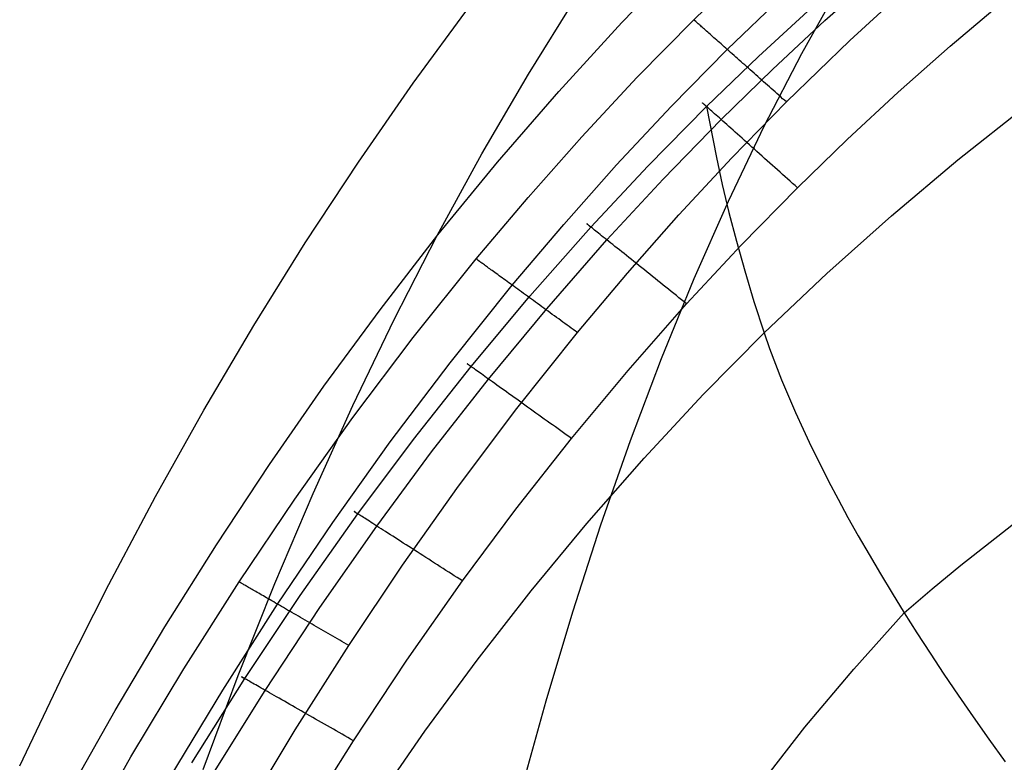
# Model space of a CAD drawing. Extents: x -353 to 1161, y -766 to 145.
# Tile 31 of 74: x -313 to -277, y 56 to 83. Entities that reach past the tile are written whole.
import ezdxf

# ---------------------------------------------------------------- set-up
doc = ezdxf.new("R2010")
doc.units = 0
doc.layers.add('DEFAULT', color=7, linetype='CONTINUOUS')

msp = doc.modelspace()

# ---------------------------------------------------------------- linework, layer by layer
at = {"layer": 'DEFAULT'}
for p, q in [((-290.699, 83.149, 91.409), (-288.309, 85.616, 91.409)), ((-288.042, 83.255, 80.62), (-285.6, 85.613, 80.583)), ((-283.196, 83.226, 73.793), (-281.212, 84.99, 73.78)), ((-286.802, 82.154, 77.414), (-284.391, 84.475, 77.402)), ((-284.051, 82.012, 264.233), (-282.604, 84.605, 264.108)), ((-282.28, 82.488, 76.166), (-279.87, 84.693, 76.166)), ((-294.142, 81.246, 243.061), (-292.363, 84.107, 243.064)), ((-298.399, 80.906, 191.1), (-296.314, 83.745, 191.11)), ((-285.647, 81.897, 68.651), (-283.683, 83.704, 68.619)), ((-278.569, 82.277, 76.166), (-276.605, 83.935, 76.166)), ((-290.14, 81.115, 80.652), (-288.042, 83.255, 80.62)), ((-288.008, 83.225, 80.401), (-288.042, 83.255, 80.62)), ((-293.024, 80.608, 91.409), (-290.699, 83.149, 91.409)), ((-287.968, 83.19, 80.182), (-288.008, 83.225, 80.401)), ((-287.922, 83.149, 79.963), (-287.968, 83.19, 80.182)), ((-287.871, 83.103, 79.745), (-287.922, 83.149, 79.963)), ((-287.843, 83.078, 79.636), (-287.871, 83.103, 79.745)), ((-287.813, 83.052, 79.528), (-287.843, 83.078, 79.636)), ((-287.782, 83.024, 79.42), (-287.813, 83.052, 79.528)), ((-287.749, 82.995, 79.313), (-287.782, 83.024, 79.42)), ((-287.715, 82.965, 79.206), (-287.749, 82.995, 79.313)), ((-287.68, 82.934, 79.101), (-287.715, 82.965, 79.206)), ((-287.643, 82.901, 78.996), (-287.68, 82.934, 79.101)), ((-287.604, 82.867, 78.892), (-287.643, 82.901, 78.996)), ((-285.136, 81.419, 73.807), (-283.196, 83.226, 73.793)), ((-287.564, 82.831, 78.789), (-287.604, 82.867, 78.892)), ((-287.523, 82.794, 78.686), (-287.564, 82.831, 78.789)), ((-287.48, 82.756, 78.586), (-287.523, 82.794, 78.686)), ((-287.436, 82.717, 78.486), (-287.48, 82.756, 78.586)), ((-287.39, 82.676, 78.388), (-287.436, 82.717, 78.486)), ((-287.343, 82.634, 78.291), (-287.39, 82.676, 78.388)), ((-287.294, 82.591, 78.195), (-287.343, 82.634, 78.291)), ((-287.245, 82.547, 78.101), (-287.294, 82.591, 78.195)), ((-287.194, 82.502, 78.009), (-287.245, 82.547, 78.101)), ((-287.141, 82.455, 77.918), (-287.194, 82.502, 78.009)), ((-287.087, 82.408, 77.829), (-287.141, 82.455, 77.918)), ((-287.033, 82.359, 77.742), (-287.087, 82.408, 77.829)), ((-286.977, 82.309, 77.657), (-287.033, 82.359, 77.742)), ((-286.919, 82.258, 77.574), (-286.977, 82.309, 77.657)), ((-286.861, 82.207, 77.493), (-286.919, 82.258, 77.574)), ((-286.802, 82.154, 77.414), (-286.861, 82.207, 77.493)), ((-284.621, 80.218, 76.166), (-282.28, 82.488, 76.166)), ((-280.493, 80.577, 76.166), (-278.569, 82.277, 76.166)), ((-288.873, 80.047, 77.424), (-286.802, 82.154, 77.414)), ((-287.566, 80.047, 68.684), (-285.647, 81.897, 68.651)), ((-286.741, 82.1, 77.337), (-286.802, 82.154, 77.414)), ((-286.68, 82.046, 77.262), (-286.741, 82.1, 77.337)), ((-286.617, 81.99, 77.19), (-286.68, 82.046, 77.262)), ((-286.554, 81.934, 77.12), (-286.617, 81.99, 77.19)), ((-286.49, 81.877, 77.052), (-286.554, 81.934, 77.12)), ((-286.425, 81.82, 76.986), (-286.49, 81.877, 77.052)), ((-286.36, 81.761, 76.923), (-286.425, 81.82, 76.986)), ((-285.436, 79.329, 264.346), (-284.051, 82.012, 264.233)), ((-286.293, 81.702, 76.863), (-286.36, 81.761, 76.923)), ((-286.226, 81.643, 76.805), (-286.293, 81.702, 76.863)), ((-286.159, 81.583, 76.749), (-286.226, 81.643, 76.805)), ((-286.09, 81.522, 76.696), (-286.159, 81.583, 76.749)), ((-286.022, 81.461, 76.645), (-286.09, 81.522, 76.696)), ((-285.953, 81.4, 76.597), (-286.022, 81.461, 76.645)), ((-295.858, 78.305, 243.056), (-294.142, 81.246, 243.061)), ((-292.178, 78.927, 80.684), (-290.14, 81.115, 80.652)), ((-287.031, 79.57, 73.82), (-285.136, 81.419, 73.807)), ((-285.883, 81.338, 76.552), (-285.953, 81.4, 76.597)), ((-285.813, 81.276, 76.509), (-285.883, 81.338, 76.552)), ((-285.743, 81.214, 76.469), (-285.813, 81.276, 76.509)), ((-285.673, 81.152, 76.431), (-285.743, 81.214, 76.469)), ((-285.602, 81.089, 76.396), (-285.673, 81.152, 76.431)), ((-285.532, 81.026, 76.364), (-285.602, 81.089, 76.396)), ((-300.421, 77.995, 191.088), (-298.399, 80.906, 191.1)), ((-285.461, 80.963, 76.334), (-285.532, 81.026, 76.364)), ((-285.39, 80.9, 76.306), (-285.461, 80.963, 76.334)), ((-285.319, 80.838, 76.281), (-285.39, 80.9, 76.306)), ((-285.248, 80.775, 76.259), (-285.319, 80.838, 76.281)), ((-285.178, 80.712, 76.239), (-285.248, 80.775, 76.259)), ((-285.107, 80.649, 76.222), (-285.178, 80.712, 76.239)), ((-295.285, 77.993, 91.409), (-293.024, 80.608, 91.409)), ((-285.037, 80.587, 76.207), (-285.107, 80.649, 76.222)), ((-284.967, 80.525, 76.194), (-285.037, 80.587, 76.207)), ((-284.897, 80.463, 76.184), (-284.967, 80.525, 76.194)), ((-284.827, 80.401, 76.176), (-284.897, 80.463, 76.184)), ((-284.758, 80.339, 76.17), (-284.827, 80.401, 76.176)), ((-284.689, 80.278, 76.167), (-284.758, 80.339, 76.17)), ((-282.374, 78.835, 76.166), (-280.493, 80.577, 76.166)), ((-290.887, 77.892, 77.434), (-288.873, 80.047, 77.424)), ((-289.734, 77.849, 68.722), (-287.566, 80.047, 68.684)), ((-287.718, 80.183, 70.531), (-287.719, 80.184, 70.366)), ((-287.719, 80.184, 70.366), (-287.717, 80.182, 70.202)), ((-287.713, 80.179, 70.698), (-287.718, 80.183, 70.531)), ((-287.717, 80.182, 70.202), (-287.713, 80.179, 70.041)), ((-287.706, 80.173, 70.865), (-287.713, 80.179, 70.698)), ((-287.713, 80.179, 70.041), (-287.706, 80.172, 69.881)), ((-287.696, 80.164, 71.034), (-287.706, 80.173, 70.865)), ((-287.706, 80.172, 69.881), (-287.697, 80.164, 69.723)), ((-287.697, 80.164, 69.723), (-287.685, 80.153, 69.567)), ((-287.683, 80.152, 71.203), (-287.696, 80.164, 71.034)), ((-287.685, 80.153, 69.567), (-287.67, 80.14, 69.413)), ((-287.666, 80.137, 71.373), (-287.683, 80.152, 71.203)), ((-287.67, 80.14, 69.413), (-287.653, 80.125, 69.262)), ((-287.647, 80.12, 71.544), (-287.666, 80.137, 71.373)), ((-287.653, 80.125, 69.262), (-287.635, 80.109, 69.114)), ((-287.624, 80.099, 71.714), (-287.647, 80.12, 71.544)), ((-287.635, 80.109, 69.114), (-287.614, 80.09, 68.968)), ((-287.598, 80.076, 71.884), (-287.624, 80.099, 71.714)), ((-287.614, 80.09, 68.968), (-287.591, 80.069, 68.824)), ((-287.568, 80.049, 72.054), (-287.598, 80.076, 71.884)), ((-287.591, 80.069, 68.824), (-287.566, 80.047, 68.684)), ((-287.536, 80.02, 72.223), (-287.568, 80.049, 72.054)), ((-287.566, 80.047, 68.684), (-287.204, 78.165, 62.671)), ((-287.5, 79.988, 72.391), (-287.536, 80.02, 72.223)), ((-287.46, 79.953, 72.558), (-287.5, 79.988, 72.391)), ((-286.633, 78.157, 76.166), (-284.621, 80.218, 76.166)), ((-284.621, 80.218, 76.166), (-284.689, 80.278, 76.167)), ((-278.288, 78.079, 45.785), (-275.772, 80.07, 45.766)), ((-287.418, 79.915, 72.724), (-287.46, 79.953, 72.558)), ((-287.372, 79.874, 72.888), (-287.418, 79.915, 72.724)), ((-287.323, 79.83, 73.049), (-287.372, 79.874, 72.888)), ((-287.27, 79.783, 73.209), (-287.323, 79.83, 73.049)), ((-287.215, 79.734, 73.366), (-287.27, 79.783, 73.209)), ((-287.157, 79.682, 73.521), (-287.215, 79.734, 73.366)), ((-287.095, 79.627, 73.672), (-287.157, 79.682, 73.521)), ((-287.031, 79.57, 73.82), (-287.095, 79.627, 73.672)), ((-289.171, 77.373, 73.836), (-287.031, 79.57, 73.82)), ((-286.964, 79.51, 73.965), (-287.031, 79.57, 73.82)), ((-286.894, 79.447, 74.106), (-286.964, 79.51, 73.965)), ((-286.822, 79.383, 74.244), (-286.894, 79.447, 74.106)), ((-286.747, 79.316, 74.377), (-286.822, 79.383, 74.244)), ((-286.76, 76.557, 264.446), (-285.436, 79.329, 264.346)), ((-286.67, 79.247, 74.506), (-286.747, 79.316, 74.377)), ((-294.156, 76.695, 80.715), (-292.178, 78.927, 80.684)), ((-286.59, 79.176, 74.631), (-286.67, 79.247, 74.506)), ((-286.509, 79.103, 74.752), (-286.59, 79.176, 74.631)), ((-286.425, 79.029, 74.867), (-286.509, 79.103, 74.752)), ((-286.34, 78.953, 74.978), (-286.425, 79.029, 74.867)), ((-286.253, 78.875, 75.084), (-286.34, 78.953, 74.978)), ((-286.165, 78.796, 75.185), (-286.253, 78.875, 75.084)), ((-286.075, 78.716, 75.281), (-286.165, 78.796, 75.185)), ((-285.984, 78.635, 75.372), (-286.075, 78.716, 75.281)), ((-285.892, 78.553, 75.458), (-285.984, 78.635, 75.372)), ((-285.799, 78.47, 75.539), (-285.892, 78.553, 75.458)), ((-284.212, 77.053, 76.166), (-282.374, 78.835, 76.166)), ((-297.51, 75.286, 243.047), (-295.858, 78.305, 243.056)), ((-288.589, 76.048, 76.166), (-286.633, 78.157, 76.166)), ((-287.204, 78.165, 62.671), (-286.986, 77.17, 59.726)), ((-285.706, 78.386, 75.615), (-285.799, 78.47, 75.539)), ((-285.611, 78.302, 75.685), (-285.706, 78.386, 75.615)), ((-285.517, 78.217, 75.75), (-285.611, 78.302, 75.685)), ((-285.422, 78.133, 75.811), (-285.517, 78.217, 75.75)), ((-302.383, 75.013, 191.073), (-300.421, 77.995, 191.088)), ((-297.483, 75.306, 91.409), (-295.285, 77.993, 91.409)), ((-292.842, 75.692, 77.444), (-290.887, 77.892, 77.434)), ((-291.837, 75.599, 68.759), (-289.734, 77.849, 68.722)), ((-285.326, 78.048, 75.866), (-285.422, 78.133, 75.811)), ((-285.231, 77.963, 75.916), (-285.326, 78.048, 75.866)), ((-285.136, 77.877, 75.961), (-285.231, 77.963, 75.916)), ((-285.041, 77.793, 76.002), (-285.136, 77.877, 75.961)), ((-280.738, 76.019, 45.799), (-278.288, 78.079, 45.785)), ((-284.946, 77.708, 76.038), (-285.041, 77.793, 76.002)), ((-284.852, 77.624, 76.069), (-284.946, 77.708, 76.038)), ((-284.758, 77.54, 76.095), (-284.852, 77.624, 76.069)), ((-284.665, 77.457, 76.117), (-284.758, 77.54, 76.095)), ((-284.573, 77.375, 76.135), (-284.665, 77.457, 76.117)), ((-291.247, 75.125, 73.852), (-289.171, 77.373, 73.836)), ((-286.986, 77.17, 59.726), (-286.741, 76.14, 56.828)), ((-284.481, 77.293, 76.149), (-284.573, 77.375, 76.135)), ((-284.39, 77.212, 76.158), (-284.481, 77.293, 76.149)), ((-284.301, 77.132, 76.164), (-284.39, 77.212, 76.158)), ((-284.212, 77.053, 76.166), (-284.301, 77.132, 76.164)), ((-286.289, 74.934, 76.166), (-284.212, 77.053, 76.166)), ((-296.075, 74.422, 80.745), (-294.156, 76.695, 80.715)), ((-288.023, 73.697, 264.534), (-286.76, 76.557, 264.446)), ((-290.489, 73.895, 76.166), (-288.589, 76.048, 76.166)), ((-286.741, 76.14, 56.828), (-286.465, 75.076, 53.982)), ((-283.121, 73.889, 45.808), (-280.738, 76.019, 45.799)), ((-294.74, 73.45, 77.454), (-292.842, 75.692, 77.444)), ((-291.981, 75.714, 70.598), (-291.983, 75.716, 70.434)), ((-291.983, 75.716, 70.434), (-291.983, 75.716, 70.271)), ((-291.983, 75.716, 70.271), (-291.98, 75.713, 70.111)), ((-291.975, 75.709, 70.763), (-291.981, 75.714, 70.598)), ((-291.98, 75.713, 70.111), (-291.974, 75.708, 69.951)), ((-291.967, 75.703, 70.93), (-291.975, 75.709, 70.763)), ((-291.974, 75.708, 69.951), (-291.965, 75.701, 69.794)), ((-291.955, 75.693, 71.097), (-291.967, 75.703, 70.93)), ((-291.965, 75.701, 69.794), (-291.954, 75.692, 69.639)), ((-291.94, 75.681, 71.265), (-291.955, 75.693, 71.097)), ((-291.954, 75.692, 69.639), (-291.94, 75.681, 69.486)), ((-291.922, 75.666, 71.433), (-291.94, 75.681, 71.265)), ((-291.94, 75.681, 69.486), (-291.924, 75.668, 69.336)), ((-291.924, 75.668, 69.336), (-291.905, 75.653, 69.188)), ((-291.9, 75.649, 71.602), (-291.922, 75.666, 71.433)), ((-291.905, 75.653, 69.188), (-291.885, 75.637, 69.042)), ((-291.875, 75.629, 71.77), (-291.9, 75.649, 71.602)), ((-291.885, 75.637, 69.042), (-291.862, 75.618, 68.899)), ((-291.847, 75.606, 71.939), (-291.875, 75.629, 71.77)), ((-291.862, 75.618, 68.899), (-291.837, 75.599, 68.759)), ((-299.619, 72.548, 91.409), (-297.483, 75.306, 91.409)), ((-299.099, 72.189, 243.034), (-297.51, 75.286, 243.047)), ((-294.09, 73.052, 68.799), (-291.837, 75.599, 68.759)), ((-291.815, 75.581, 72.107), (-291.847, 75.606, 71.939)), ((-291.78, 75.553, 72.274), (-291.815, 75.581, 72.107)), ((-291.742, 75.522, 72.44), (-291.78, 75.553, 72.274)), ((-291.7, 75.488, 72.605), (-291.742, 75.522, 72.44)), ((-291.655, 75.452, 72.769), (-291.7, 75.488, 72.605)), ((-291.606, 75.413, 72.931), (-291.655, 75.452, 72.769)), ((-291.554, 75.372, 73.091), (-291.606, 75.413, 72.931)), ((-291.499, 75.327, 73.248), (-291.554, 75.372, 73.091)), ((-291.441, 75.28, 73.403), (-291.499, 75.327, 73.248)), ((-291.379, 75.231, 73.556), (-291.441, 75.28, 73.403)), ((-304.284, 71.961, 191.057), (-302.383, 75.013, 191.073)), ((-293.47, 72.582, 73.868), (-291.247, 75.125, 73.852)), ((-291.315, 75.179, 73.705), (-291.379, 75.231, 73.556)), ((-291.247, 75.125, 73.852), (-291.315, 75.179, 73.705)), ((-291.177, 75.069, 73.995), (-291.247, 75.125, 73.852)), ((-291.104, 75.01, 74.134), (-291.177, 75.069, 73.995)), ((-291.028, 74.949, 74.269), (-291.104, 75.01, 74.134)), ((-290.949, 74.886, 74.401), (-291.028, 74.949, 74.269)), ((-290.869, 74.821, 74.528), (-290.949, 74.886, 74.401)), ((-288.305, 72.764, 76.166), (-286.289, 74.934, 76.166)), ((-286.465, 75.076, 53.982), (-286.158, 73.978, 51.194)), ((-290.786, 74.755, 74.651), (-290.869, 74.821, 74.528)), ((-290.7, 74.686, 74.77), (-290.786, 74.755, 74.651)), ((-290.613, 74.617, 74.884), (-290.7, 74.686, 74.77)), ((-290.524, 74.545, 74.994), (-290.613, 74.617, 74.884)), ((-290.434, 74.472, 75.098), (-290.524, 74.545, 74.994)), ((-298.395, 71.519, 80.782), (-296.075, 74.422, 80.745)), ((-296.04, 74.396, 80.522), (-296.075, 74.422, 80.745)), ((-295.999, 74.367, 80.298), (-296.04, 74.396, 80.522)), ((-295.952, 74.332, 80.075), (-295.999, 74.367, 80.298)), ((-295.925, 74.313, 79.963), (-295.952, 74.332, 80.075)), ((-295.898, 74.293, 79.851), (-295.925, 74.313, 79.963)), ((-295.868, 74.271, 79.74), (-295.898, 74.293, 79.851)), ((-295.837, 74.248, 79.629), (-295.868, 74.271, 79.74)), ((-295.804, 74.225, 79.519), (-295.837, 74.248, 79.629)), ((-295.769, 74.199, 79.409), (-295.804, 74.225, 79.519)), ((-295.733, 74.173, 79.3), (-295.769, 74.199, 79.409)), ((-295.695, 74.145, 79.191), (-295.733, 74.173, 79.3)), ((-290.341, 74.398, 75.198), (-290.434, 74.472, 75.098)), ((-290.248, 74.323, 75.293), (-290.341, 74.398, 75.198)), ((-290.153, 74.247, 75.382), (-290.248, 74.323, 75.293)), ((-290.057, 74.17, 75.467), (-290.153, 74.247, 75.382)), ((-289.96, 74.092, 75.547), (-290.057, 74.17, 75.467)), ((-295.655, 74.116, 79.083), (-295.695, 74.145, 79.191)), ((-295.614, 74.086, 78.976), (-295.655, 74.116, 79.083)), ((-295.571, 74.055, 78.87), (-295.614, 74.086, 78.976)), ((-295.526, 74.022, 78.765), (-295.571, 74.055, 78.87)), ((-295.48, 73.989, 78.662), (-295.526, 74.022, 78.765)), ((-295.432, 73.954, 78.559), (-295.48, 73.989, 78.662)), ((-295.382, 73.918, 78.458), (-295.432, 73.954, 78.559)), ((-295.331, 73.881, 78.358), (-295.382, 73.918, 78.458)), ((-295.279, 73.842, 78.26), (-295.331, 73.881, 78.358)), ((-295.224, 73.803, 78.163), (-295.279, 73.842, 78.26)), ((-295.169, 73.762, 78.068), (-295.224, 73.803, 78.163)), ((-292.335, 71.701, 76.166), (-290.489, 73.895, 76.166)), ((-289.863, 74.014, 75.621), (-289.96, 74.092, 75.547)), ((-289.764, 73.935, 75.691), (-289.863, 74.014, 75.621)), ((-289.666, 73.856, 75.755), (-289.764, 73.935, 75.691)), ((-289.567, 73.776, 75.815), (-289.666, 73.856, 75.755)), ((-286.158, 73.978, 51.194), (-285.816, 72.848, 48.469)), ((-285.438, 71.687, 45.811), (-283.121, 73.889, 45.808)), ((-297.036, 70.587, 77.466), (-294.74, 73.45, 77.454)), ((-295.112, 73.721, 77.974), (-295.169, 73.762, 78.068)), ((-295.053, 73.678, 77.883), (-295.112, 73.721, 77.974)), ((-294.993, 73.634, 77.793), (-295.053, 73.678, 77.883)), ((-294.932, 73.59, 77.705), (-294.993, 73.634, 77.793)), ((-294.869, 73.544, 77.619), (-294.932, 73.59, 77.705)), ((-294.805, 73.498, 77.536), (-294.869, 73.544, 77.619)), ((-294.74, 73.45, 77.454), (-294.805, 73.498, 77.536)), ((-294.674, 73.402, 77.375), (-294.74, 73.45, 77.454)), ((-289.467, 73.697, 75.869), (-289.567, 73.776, 75.815)), ((-289.368, 73.617, 75.919), (-289.467, 73.697, 75.869)), ((-289.269, 73.537, 75.964), (-289.368, 73.617, 75.919)), ((-289.17, 73.458, 76.004), (-289.269, 73.537, 75.964)), ((-289.229, 70.75, 264.611), (-288.023, 73.697, 264.534)), ((-289.071, 73.379, 76.039), (-289.17, 73.458, 76.004)), ((-294.606, 73.353, 77.298), (-294.674, 73.402, 77.375)), ((-294.538, 73.303, 77.223), (-294.606, 73.353, 77.298)), ((-294.468, 73.252, 77.15), (-294.538, 73.303, 77.223)), ((-294.397, 73.201, 77.08), (-294.468, 73.252, 77.15)), ((-294.326, 73.149, 77.013), (-294.397, 73.201, 77.08)), ((-294.254, 73.097, 76.947), (-294.326, 73.149, 77.013)), ((-294.181, 73.043, 76.885), (-294.254, 73.097, 76.947)), ((-288.973, 73.3, 76.07), (-289.071, 73.379, 76.039)), ((-288.875, 73.221, 76.096), (-288.973, 73.3, 76.07)), ((-288.778, 73.144, 76.118), (-288.875, 73.221, 76.096)), ((-288.681, 73.066, 76.136), (-288.778, 73.144, 76.118)), ((-296.264, 70.449, 68.837), (-294.09, 73.052, 68.799)), ((-294.107, 72.99, 76.825), (-294.181, 73.043, 76.885)), ((-294.032, 72.935, 76.767), (-294.107, 72.99, 76.825)), ((-293.957, 72.881, 76.713), (-294.032, 72.935, 76.767)), ((-293.881, 72.826, 76.66), (-293.957, 72.881, 76.713)), ((-293.805, 72.77, 76.611), (-293.881, 72.826, 76.66)), ((-293.728, 72.714, 76.564), (-293.805, 72.77, 76.611)), ((-293.651, 72.658, 76.52), (-293.728, 72.714, 76.564)), ((-290.467, 70.306, 76.166), (-288.305, 72.764, 76.166)), ((-288.586, 72.99, 76.149), (-288.681, 73.066, 76.136)), ((-288.491, 72.914, 76.159), (-288.586, 72.99, 76.149)), ((-288.398, 72.839, 76.164), (-288.491, 72.914, 76.159)), ((-288.305, 72.764, 76.166), (-288.398, 72.839, 76.164)), ((-285.816, 72.848, 48.469), (-285.438, 71.687, 45.811)), ((-301.694, 69.722, 91.409), (-299.619, 72.548, 91.409)), ((-295.616, 69.985, 73.884), (-293.47, 72.582, 73.868)), ((-293.574, 72.602, 76.478), (-293.651, 72.658, 76.52)), ((-293.496, 72.545, 76.439), (-293.574, 72.602, 76.478)), ((-293.418, 72.489, 76.403), (-293.496, 72.545, 76.439)), ((-293.34, 72.432, 76.37), (-293.418, 72.489, 76.403)), ((-293.262, 72.375, 76.339), (-293.34, 72.432, 76.37)), ((-293.184, 72.318, 76.31), (-293.262, 72.375, 76.339)), ((-300.628, 69.015, 243.016), (-299.099, 72.189, 243.034)), ((-293.106, 72.261, 76.285), (-293.184, 72.318, 76.31)), ((-293.027, 72.204, 76.262), (-293.106, 72.261, 76.285)), ((-292.949, 72.148, 76.241), (-293.027, 72.204, 76.262)), ((-292.872, 72.091, 76.223), (-292.949, 72.148, 76.241)), ((-292.794, 72.034, 76.208), (-292.872, 72.091, 76.223)), ((-292.716, 71.978, 76.195), (-292.794, 72.034, 76.208)), ((-292.639, 71.922, 76.184), (-292.716, 71.978, 76.195)), ((-306.127, 68.84, 191.039), (-304.284, 71.961, 191.057)), ((-294.57, 68.896, 76.166), (-292.335, 71.701, 76.166)), ((-292.563, 71.866, 76.176), (-292.639, 71.922, 76.184)), ((-292.486, 71.811, 76.171), (-292.563, 71.866, 76.176)), ((-292.41, 71.755, 76.167), (-292.486, 71.811, 76.171)), ((-292.335, 71.701, 76.166), (-292.41, 71.755, 76.167)), ((-287.688, 69.413, 45.808), (-285.438, 71.687, 45.811)), ((-285.438, 71.687, 45.811), (-285.24, 71.12, 44.57)), ((-300.625, 68.561, 80.817), (-298.395, 71.519, 80.782)), ((-285.24, 71.12, 44.57), (-285.026, 70.542, 43.351)), ((-299.245, 67.667, 77.477), (-297.036, 70.587, 77.466)), ((-296.401, 70.548, 70.505), (-296.402, 70.548, 70.343)), ((-296.402, 70.548, 70.343), (-296.4, 70.547, 70.184)), ((-296.397, 70.545, 70.668), (-296.401, 70.548, 70.505)), ((-296.4, 70.547, 70.184), (-296.395, 70.543, 70.025)), ((-296.39, 70.54, 70.832), (-296.397, 70.545, 70.668)), ((-296.395, 70.543, 70.025), (-296.387, 70.538, 69.869)), ((-296.38, 70.533, 70.996), (-296.39, 70.54, 70.832)), ((-296.387, 70.538, 69.869), (-296.377, 70.53, 69.715)), ((-296.366, 70.523, 71.162), (-296.38, 70.533, 70.996)), ((-296.377, 70.53, 69.715), (-296.364, 70.521, 69.563)), ((-296.35, 70.511, 71.329), (-296.366, 70.523, 71.162)), ((-290.376, 67.716, 264.675), (-289.229, 70.75, 264.611)), ((-285.026, 70.542, 43.351), (-284.795, 69.955, 42.154)), ((-298.393, 67.754, 68.875), (-296.264, 70.449, 68.837)), ((-296.364, 70.521, 69.563), (-296.349, 70.51, 69.413)), ((-296.33, 70.497, 71.495), (-296.35, 70.511, 71.329)), ((-296.349, 70.51, 69.413), (-296.331, 70.497, 69.265)), ((-296.331, 70.497, 69.265), (-296.311, 70.483, 69.12)), ((-296.306, 70.48, 71.662), (-296.33, 70.497, 71.495)), ((-296.311, 70.483, 69.12), (-296.288, 70.467, 68.977)), ((-296.279, 70.46, 71.829), (-296.306, 70.48, 71.662)), ((-296.288, 70.467, 68.977), (-296.264, 70.449, 68.837)), ((-296.249, 70.438, 71.996), (-296.279, 70.46, 71.829)), ((-296.215, 70.414, 72.162), (-296.249, 70.438, 71.996)), ((-296.177, 70.387, 72.327), (-296.215, 70.414, 72.162)), ((-296.136, 70.358, 72.491), (-296.177, 70.387, 72.327)), ((-296.092, 70.326, 72.654), (-296.136, 70.358, 72.491)), ((-296.044, 70.292, 72.816), (-296.092, 70.326, 72.654)), ((-295.993, 70.255, 72.976), (-296.044, 70.292, 72.816)), ((-295.938, 70.216, 73.134), (-295.993, 70.255, 72.976)), ((-295.88, 70.174, 73.289), (-295.938, 70.216, 73.134)), ((-295.819, 70.13, 73.442), (-295.88, 70.174, 73.289)), ((-292.556, 67.793, 76.166), (-290.467, 70.306, 76.166)), ((-297.717, 67.296, 73.9), (-295.616, 69.985, 73.884)), ((-295.754, 70.084, 73.592), (-295.819, 70.13, 73.442)), ((-295.686, 70.036, 73.74), (-295.754, 70.084, 73.592)), ((-295.616, 69.985, 73.884), (-295.686, 70.036, 73.74)), ((-295.542, 69.932, 74.025), (-295.616, 69.985, 73.884)), ((-295.466, 69.878, 74.162), (-295.542, 69.932, 74.025)), ((-295.387, 69.821, 74.296), (-295.466, 69.878, 74.162)), ((-295.305, 69.762, 74.426), (-295.387, 69.821, 74.296)), ((-284.795, 69.955, 42.154), (-284.548, 69.357, 40.979)), ((-303.709, 66.827, 91.409), (-301.694, 69.722, 91.409)), ((-295.221, 69.702, 74.551), (-295.305, 69.762, 74.426)), ((-295.134, 69.64, 74.672), (-295.221, 69.702, 74.551)), ((-295.045, 69.577, 74.789), (-295.134, 69.64, 74.672)), ((-294.955, 69.512, 74.902), (-295.045, 69.577, 74.789)), ((-294.862, 69.445, 75.01), (-294.955, 69.512, 74.902)), ((-294.768, 69.378, 75.113), (-294.862, 69.445, 75.01)), ((-294.672, 69.309, 75.211), (-294.768, 69.378, 75.113)), ((-294.575, 69.239, 75.304), (-294.672, 69.309, 75.211)), ((-294.476, 69.169, 75.393), (-294.575, 69.239, 75.304)), ((-294.376, 69.097, 75.476), (-294.476, 69.169, 75.393)), ((-294.276, 69.025, 75.555), (-294.376, 69.097, 75.476)), ((-289.872, 67.068, 45.799), (-287.688, 69.413, 45.808)), ((-284.548, 69.357, 40.979), (-284.284, 68.749, 39.825)), ((-307.911, 65.653, 191.019), (-306.127, 68.84, 191.039)), ((-302.097, 65.765, 242.993), (-300.628, 69.015, 243.016)), ((-296.721, 66.034, 76.166), (-294.57, 68.896, 76.166)), ((-294.174, 68.952, 75.628), (-294.276, 69.025, 75.555)), ((-294.072, 68.879, 75.697), (-294.174, 68.952, 75.628)), ((-293.97, 68.806, 75.761), (-294.072, 68.879, 75.697)), ((-293.867, 68.732, 75.819), (-293.97, 68.806, 75.761)), ((-293.764, 68.658, 75.873), (-293.867, 68.732, 75.819)), ((-284.284, 68.749, 39.825), (-284.003, 68.131, 38.693)), ((-302.768, 65.551, 80.85), (-300.625, 68.561, 80.817)), ((-293.66, 68.584, 75.922), (-293.764, 68.658, 75.873)), ((-293.557, 68.51, 75.966), (-293.66, 68.584, 75.922)), ((-293.454, 68.437, 76.006), (-293.557, 68.51, 75.966)), ((-293.352, 68.363, 76.041), (-293.454, 68.437, 76.006)), ((-293.25, 68.29, 76.071), (-293.352, 68.363, 76.041)), ((-293.148, 68.217, 76.097), (-293.25, 68.29, 76.071)), ((-293.047, 68.145, 76.119), (-293.148, 68.217, 76.097)), ((-292.947, 68.073, 76.136), (-293.047, 68.145, 76.119)), ((-292.848, 68.002, 76.149), (-292.947, 68.073, 76.136)), ((-292.749, 67.932, 76.159), (-292.848, 68.002, 76.149)), ((-284.003, 68.131, 38.693), (-283.705, 67.502, 37.582)), ((-301.367, 64.695, 77.488), (-299.245, 67.667, 77.477)), ((-300.443, 65.01, 68.91), (-298.393, 67.754, 68.875)), ((-294.604, 65.187, 76.166), (-292.556, 67.793, 76.166)), ((-292.652, 67.862, 76.164), (-292.749, 67.932, 76.159)), ((-292.556, 67.793, 76.166), (-292.652, 67.862, 76.164)), ((-291.468, 64.598, 264.728), (-290.376, 67.716, 264.675)), ((-299.74, 64.559, 73.914), (-297.717, 67.296, 73.9)), ((-283.705, 67.502, 37.582), (-283.391, 66.863, 36.492)), ((-291.991, 64.652, 45.785), (-289.872, 67.068, 45.799)), ((-305.664, 63.866, 91.409), (-303.709, 66.827, 91.409)), ((-283.391, 66.863, 36.492), (-283.06, 66.213, 35.422)), ((-283.06, 66.213, 35.422), (-282.712, 65.552, 34.374)), ((-298.79, 63.118, 76.166), (-296.721, 66.034, 76.166)), ((-309.638, 62.401, 190.997), (-307.911, 65.653, 191.019)), ((-304.825, 62.495, 80.882), (-302.768, 65.551, 80.85)), ((-303.507, 62.439, 242.965), (-302.097, 65.765, 242.993)), ((-282.712, 65.552, 34.374), (-282.347, 64.88, 33.345)), ((-300.571, 65.092, 70.571), (-300.573, 65.093, 70.41)), ((-300.573, 65.093, 70.41), (-300.572, 65.093, 70.251)), ((-300.572, 65.093, 70.251), (-300.568, 65.09, 70.094)), ((-300.565, 65.088, 70.732), (-300.571, 65.092, 70.571)), ((-300.568, 65.09, 70.094), (-300.561, 65.086, 69.939)), ((-300.557, 65.083, 70.895), (-300.565, 65.088, 70.732)), ((-300.561, 65.086, 69.939), (-300.552, 65.08, 69.785)), ((-300.545, 65.075, 71.058), (-300.557, 65.083, 70.895)), ((-300.552, 65.08, 69.785), (-300.54, 65.072, 69.634)), ((-300.53, 65.066, 71.223), (-300.545, 65.075, 71.058)), ((-300.54, 65.072, 69.634), (-300.525, 65.063, 69.484)), ((-296.579, 62.531, 76.166), (-294.604, 65.187, 76.166)), ((-302.574, 61.991, 68.946), (-300.443, 65.01, 68.91)), ((-300.511, 65.054, 71.388), (-300.53, 65.066, 71.223)), ((-300.525, 65.063, 69.484), (-300.508, 65.052, 69.337)), ((-300.489, 65.04, 71.553), (-300.511, 65.054, 71.388)), ((-300.508, 65.052, 69.337), (-300.489, 65.039, 69.192)), ((-300.464, 65.023, 71.718), (-300.489, 65.04, 71.553)), ((-300.489, 65.039, 69.192), (-300.467, 65.025, 69.05)), ((-300.467, 65.025, 69.05), (-300.443, 65.01, 68.91)), ((-300.435, 65.005, 71.884), (-300.464, 65.023, 71.718)), ((-300.403, 64.984, 72.048), (-300.435, 65.005, 71.884)), ((-300.367, 64.961, 72.213), (-300.403, 64.984, 72.048)), ((-300.327, 64.935, 72.376), (-300.367, 64.961, 72.213)), ((-300.284, 64.908, 72.539), (-300.327, 64.935, 72.376)), ((-300.237, 64.878, 72.7), (-300.284, 64.908, 72.539)), ((-300.187, 64.845, 72.859), (-300.237, 64.878, 72.7)), ((-300.133, 64.811, 73.017), (-300.187, 64.845, 72.859)), ((-300.076, 64.774, 73.173), (-300.133, 64.811, 73.017)), ((-300.015, 64.735, 73.327), (-300.076, 64.774, 73.173)), ((-299.951, 64.694, 73.478), (-300.015, 64.735, 73.327)), ((-282.347, 64.88, 33.345), (-281.965, 64.197, 32.337)), ((-278.178, 63.115, 28.354), (-276.015, 64.816, 28.21)), ((-303.406, 61.674, 77.498), (-301.367, 64.695, 77.488)), ((-301.844, 61.549, 73.929), (-299.74, 64.559, 73.914)), ((-299.884, 64.651, 73.626), (-299.951, 64.694, 73.478)), ((-299.814, 64.606, 73.772), (-299.884, 64.651, 73.626)), ((-299.74, 64.559, 73.914), (-299.814, 64.606, 73.772)), ((-299.664, 64.51, 74.053), (-299.74, 64.559, 73.914)), ((-299.585, 64.459, 74.189), (-299.664, 64.51, 74.053)), ((-299.503, 64.407, 74.32), (-299.585, 64.459, 74.189)), ((-299.418, 64.352, 74.448), (-299.503, 64.407, 74.32)), ((-299.331, 64.296, 74.572), (-299.418, 64.352, 74.448)), ((-294.045, 62.165, 45.766), (-291.991, 64.652, 45.785)), ((-292.505, 61.395, 264.77), (-291.468, 64.598, 264.728)), ((-299.241, 64.239, 74.692), (-299.331, 64.296, 74.572)), ((-299.149, 64.18, 74.807), (-299.241, 64.239, 74.692)), ((-299.056, 64.12, 74.918), (-299.149, 64.18, 74.807)), ((-298.96, 64.059, 75.024), (-299.056, 64.12, 74.918)), ((-298.862, 63.996, 75.126), (-298.96, 64.059, 75.024)), ((-298.763, 63.932, 75.223), (-298.862, 63.996, 75.126)), ((-281.965, 64.197, 32.337), (-281.566, 63.503, 31.349)), ((-307.562, 60.839, 91.409), (-305.664, 63.866, 91.409)), ((-298.663, 63.868, 75.315), (-298.763, 63.932, 75.223)), ((-298.561, 63.803, 75.403), (-298.663, 63.868, 75.315)), ((-298.458, 63.737, 75.485), (-298.561, 63.803, 75.403)), ((-298.354, 63.67, 75.562), (-298.458, 63.737, 75.485)), ((-298.249, 63.603, 75.635), (-298.354, 63.67, 75.562)), ((-298.144, 63.535, 75.703), (-298.249, 63.603, 75.635)), ((-298.038, 63.467, 75.766), (-298.144, 63.535, 75.703)), ((-297.932, 63.399, 75.823), (-298.038, 63.467, 75.766)), ((-297.826, 63.331, 75.877), (-297.932, 63.399, 75.823)), ((-297.719, 63.263, 75.925), (-297.826, 63.331, 75.877)), ((-297.613, 63.194, 75.969), (-297.719, 63.263, 75.925)), ((-281.566, 63.503, 31.349), (-281.15, 62.797, 30.381)), ((-300.779, 60.154, 76.166), (-298.79, 63.118, 76.166)), ((-297.506, 63.126, 76.008), (-297.613, 63.194, 75.969)), ((-297.401, 63.058, 76.042), (-297.506, 63.126, 76.008)), ((-297.295, 62.991, 76.072), (-297.401, 63.058, 76.042)), ((-297.19, 62.923, 76.098), (-297.295, 62.991, 76.072)), ((-297.086, 62.857, 76.119), (-297.19, 62.923, 76.098)), ((-279.232, 62.242, 28.428), (-278.178, 63.115, 28.354)), ((-298.634, 59.606, 76.166), (-296.579, 62.531, 76.166)), ((-296.983, 62.79, 76.136), (-297.086, 62.857, 76.119)), ((-296.88, 62.725, 76.149), (-296.983, 62.79, 76.136)), ((-296.779, 62.659, 76.159), (-296.88, 62.725, 76.149)), ((-296.678, 62.595, 76.164), (-296.779, 62.659, 76.159)), ((-296.579, 62.531, 76.166), (-296.678, 62.595, 76.164)), ((-281.15, 62.797, 30.381), (-280.717, 62.081, 29.433)), ((-311.31, 59.084, 190.973), (-309.638, 62.401, 190.997)), ((-306.866, 59.287, 80.912), (-304.825, 62.495, 80.882)), ((-304.859, 59.039, 242.93), (-303.507, 62.439, 242.965)), ((-304.791, 62.475, 80.654), (-304.825, 62.495, 80.882)), ((-304.75, 62.451, 80.425), (-304.791, 62.475, 80.654)), ((-304.702, 62.423, 80.196), (-304.75, 62.451, 80.425)), ((-304.675, 62.408, 80.082), (-304.702, 62.423, 80.196)), ((-304.646, 62.391, 79.968), (-304.675, 62.408, 80.082)), ((-304.615, 62.374, 79.854), (-304.646, 62.391, 79.968)), ((-304.583, 62.355, 79.74), (-304.615, 62.374, 79.854)), ((-304.548, 62.335, 79.627), (-304.583, 62.355, 79.74)), ((-304.512, 62.314, 79.514), (-304.548, 62.335, 79.627)), ((-304.474, 62.292, 79.401), (-304.512, 62.314, 79.514)), ((-304.434, 62.269, 79.29), (-304.474, 62.292, 79.401)), ((-304.392, 62.244, 79.179), (-304.434, 62.269, 79.29)), ((-304.348, 62.219, 79.069), (-304.392, 62.244, 79.179)), ((-304.302, 62.192, 78.96), (-304.348, 62.219, 79.069)), ((-304.255, 62.165, 78.852), (-304.302, 62.192, 78.96)), ((-304.205, 62.136, 78.745), (-304.255, 62.165, 78.852)), ((-296.036, 59.608, 45.744), (-294.045, 62.165, 45.766)), ((-280.267, 61.353, 28.504), (-279.232, 62.242, 28.428)), ((-304.617, 58.924, 68.98), (-302.574, 61.991, 68.946)), ((-304.154, 62.107, 78.639), (-304.205, 62.136, 78.745)), ((-304.101, 62.076, 78.535), (-304.154, 62.107, 78.639)), ((-304.046, 62.044, 78.432), (-304.101, 62.076, 78.535)), ((-303.989, 62.011, 78.331), (-304.046, 62.044, 78.432)), ((-303.931, 61.978, 78.231), (-303.989, 62.011, 78.331)), ((-303.871, 61.943, 78.132), (-303.931, 61.978, 78.231)), ((-303.809, 61.907, 78.036), (-303.871, 61.943, 78.132)), ((-303.746, 61.87, 77.941), (-303.809, 61.907, 78.036)), ((-303.681, 61.833, 77.849), (-303.746, 61.87, 77.941)), ((-303.614, 61.794, 77.758), (-303.681, 61.833, 77.849)), ((-280.717, 62.081, 29.433), (-280.267, 61.353, 28.504)), ((-305.43, 58.502, 77.508), (-303.406, 61.674, 77.498)), ((-303.862, 58.492, 73.943), (-301.844, 61.549, 73.929)), ((-303.546, 61.755, 77.669), (-303.614, 61.794, 77.758)), ((-303.477, 61.715, 77.582), (-303.546, 61.755, 77.669)), ((-303.406, 61.674, 77.498), (-303.477, 61.715, 77.582)), ((-303.334, 61.632, 77.416), (-303.406, 61.674, 77.498)), ((-303.261, 61.59, 77.336), (-303.334, 61.632, 77.416)), ((-303.186, 61.547, 77.259), (-303.261, 61.59, 77.336)), ((-303.11, 61.503, 77.184), (-303.186, 61.547, 77.259)), ((-303.034, 61.458, 77.111), (-303.11, 61.503, 77.184)), ((-302.956, 61.413, 77.041), (-303.034, 61.458, 77.111)), ((-302.877, 61.368, 76.974), (-302.956, 61.413, 77.041)), ((-302.797, 61.322, 76.909), (-302.877, 61.368, 76.974)), ((-302.716, 61.275, 76.847), (-302.797, 61.322, 76.909)), ((-302.635, 61.228, 76.788), (-302.716, 61.275, 76.847)), ((-302.553, 61.18, 76.731), (-302.635, 61.228, 76.788)), ((-302.47, 61.132, 76.677), (-302.553, 61.18, 76.731)), ((-302.387, 61.084, 76.626), (-302.47, 61.132, 76.677)), ((-302.303, 61.036, 76.577), (-302.387, 61.084, 76.626)), ((-293.489, 58.108, 264.8), (-292.505, 61.395, 264.77)), ((-282.132, 59.277, 28.354), (-280.267, 61.353, 28.504)), ((-280.267, 61.353, 28.504), (-279.799, 60.613, 27.595)), ((-309.402, 57.749, 91.409), (-307.562, 60.839, 91.409)), ((-302.218, 60.987, 76.531), (-302.303, 61.036, 76.577)), ((-302.134, 60.938, 76.489), (-302.218, 60.987, 76.531)), ((-302.049, 60.889, 76.448), (-302.134, 60.938, 76.489)), ((-301.964, 60.839, 76.411), (-302.049, 60.889, 76.448)), ((-301.878, 60.79, 76.376), (-301.964, 60.839, 76.411)), ((-301.793, 60.74, 76.344), (-301.878, 60.79, 76.376)), ((-301.707, 60.691, 76.315), (-301.793, 60.74, 76.344)), ((-301.621, 60.641, 76.289), (-301.707, 60.691, 76.315)), ((-301.536, 60.592, 76.265), (-301.621, 60.641, 76.289)), ((-301.45, 60.543, 76.244), (-301.536, 60.592, 76.265)), ((-301.365, 60.493, 76.225), (-301.45, 60.543, 76.244)), ((-301.28, 60.444, 76.209), (-301.365, 60.493, 76.225)), ((-301.196, 60.395, 76.196), (-301.28, 60.444, 76.209)), ((-301.111, 60.346, 76.185), (-301.196, 60.395, 76.196)), ((-301.027, 60.298, 76.177), (-301.111, 60.346, 76.185)), ((-279.799, 60.613, 27.595), (-279.312, 59.86, 26.705)), ((-302.755, 57.039, 76.166), (-300.779, 60.154, 76.166)), ((-300.944, 60.25, 76.171), (-301.027, 60.298, 76.177)), ((-300.861, 60.202, 76.167), (-300.944, 60.25, 76.171)), ((-300.779, 60.154, 76.166), (-300.861, 60.202, 76.167)), ((-279.312, 59.86, 26.705), (-278.804, 59.092, 25.835)), ((-308.82, 56.038, 80.941), (-306.866, 59.287, 80.912)), ((-300.608, 56.632, 76.166), (-298.634, 59.606, 76.166)), ((-297.964, 56.98, 45.718), (-296.036, 59.608, 45.744)), ((-283.935, 57.128, 28.21), (-282.132, 59.277, 28.354)), ((-312.926, 55.705, 190.948), (-311.31, 59.084, 190.973)), ((-306.574, 55.815, 69.012), (-304.617, 58.924, 68.98)), ((-306.154, 55.564, 242.887), (-304.859, 59.039, 242.93)), ((-304.738, 58.993, 70.474), (-304.739, 58.993, 70.316)), ((-304.739, 58.993, 70.316), (-304.736, 58.992, 70.16)), ((-304.735, 58.991, 70.633), (-304.738, 58.993, 70.474)), ((-304.736, 58.992, 70.16), (-304.73, 58.989, 70.005)), ((-304.728, 58.987, 70.794), (-304.735, 58.991, 70.633)), ((-304.73, 58.989, 70.005), (-304.722, 58.984, 69.853)), ((-304.718, 58.982, 70.955), (-304.728, 58.987, 70.794)), ((-304.722, 58.984, 69.853), (-304.711, 58.978, 69.702)), ((-304.705, 58.974, 71.118), (-304.718, 58.982, 70.955)), ((-304.711, 58.978, 69.702), (-304.697, 58.97, 69.553)), ((-304.688, 58.965, 71.281), (-304.705, 58.974, 71.118)), ((-304.697, 58.97, 69.553), (-304.68, 58.96, 69.406)), ((-304.668, 58.953, 71.444), (-304.688, 58.965, 71.281)), ((-304.68, 58.96, 69.406), (-304.662, 58.949, 69.262)), ((-304.644, 58.939, 71.608), (-304.668, 58.953, 71.444)), ((-304.662, 58.949, 69.262), (-304.64, 58.937, 69.12)), ((-304.617, 58.924, 71.772), (-304.644, 58.939, 71.608)), ((-304.64, 58.937, 69.12), (-304.617, 58.924, 68.98)), ((-304.586, 58.906, 71.935), (-304.617, 58.924, 71.772)), ((-304.552, 58.887, 72.099), (-304.586, 58.906, 71.935)), ((-278.804, 59.092, 25.835), (-278.276, 58.309, 24.985)), ((-304.514, 58.865, 72.261), (-304.552, 58.887, 72.099)), ((-304.472, 58.841, 72.423), (-304.514, 58.865, 72.261)), ((-304.427, 58.815, 72.584), (-304.472, 58.841, 72.423)), ((-304.378, 58.787, 72.743), (-304.427, 58.815, 72.584)), ((-304.325, 58.757, 72.901), (-304.378, 58.787, 72.743)), ((-304.269, 58.725, 73.057), (-304.325, 58.757, 72.901)), ((-304.21, 58.691, 73.211), (-304.269, 58.725, 73.057)), ((-304.147, 58.655, 73.363), (-304.21, 58.691, 73.211)), ((-304.08, 58.617, 73.512), (-304.147, 58.655, 73.363)), ((-304.011, 58.577, 73.658), (-304.08, 58.617, 73.512)), ((-303.938, 58.536, 73.802), (-304.011, 58.577, 73.658)), ((-303.862, 58.492, 73.943), (-303.938, 58.536, 73.802)), ((-307.37, 55.288, 77.517), (-305.43, 58.502, 77.508)), ((-305.795, 55.394, 73.955), (-303.862, 58.492, 73.943)), ((-303.783, 58.447, 74.08), (-303.862, 58.492, 73.943)), ((-303.701, 58.4, 74.214), (-303.783, 58.447, 74.08)), ((-303.616, 58.352, 74.344), (-303.701, 58.4, 74.214)), ((-303.529, 58.302, 74.47), (-303.616, 58.352, 74.344)), ((-303.439, 58.25, 74.592), (-303.529, 58.302, 74.47)), ((-303.347, 58.198, 74.71), (-303.439, 58.25, 74.592)), ((-303.252, 58.144, 74.824), (-303.347, 58.198, 74.71)), ((-278.276, 58.309, 24.985), (-277.723, 57.51, 24.153)), ((-303.155, 58.088, 74.934), (-303.252, 58.144, 74.824)), ((-303.057, 58.032, 75.039), (-303.155, 58.088, 74.934)), ((-302.956, 57.975, 75.139), (-303.057, 58.032, 75.039)), ((-302.855, 57.916, 75.235), (-302.956, 57.975, 75.139)), ((-302.751, 57.857, 75.326), (-302.855, 57.916, 75.235)), ((-302.646, 57.797, 75.412), (-302.751, 57.857, 75.326)), ((-294.42, 54.739, 264.82), (-293.489, 58.108, 264.8)), ((-311.185, 54.596, 91.409), (-309.402, 57.749, 91.409)), ((-302.54, 57.737, 75.493), (-302.646, 57.797, 75.412)), ((-302.434, 57.676, 75.57), (-302.54, 57.737, 75.493)), ((-302.326, 57.614, 75.641), (-302.434, 57.676, 75.57)), ((-302.218, 57.552, 75.708), (-302.326, 57.614, 75.641)), ((-302.109, 57.49, 75.77), (-302.218, 57.552, 75.708)), ((-302, 57.428, 75.827), (-302.109, 57.49, 75.77)), ((-277.723, 57.51, 24.153), (-277.147, 56.692, 23.342)), ((-301.89, 57.365, 75.88), (-302, 57.428, 75.827)), ((-301.781, 57.302, 75.928), (-301.89, 57.365, 75.88)), ((-301.671, 57.24, 75.971), (-301.781, 57.302, 75.928)), ((-301.562, 57.177, 76.009), (-301.671, 57.24, 75.971)), ((-301.453, 57.115, 76.043), (-301.562, 57.177, 76.009)), ((-301.345, 57.053, 76.073), (-301.453, 57.115, 76.043)), ((-285.675, 54.906, 28.071), (-283.935, 57.128, 28.21)), ((-304.65, 53.88, 76.166), (-302.755, 57.039, 76.166)), ((-301.237, 56.992, 76.098), (-301.345, 57.053, 76.073)), ((-301.13, 56.93, 76.12), (-301.237, 56.992, 76.098)), ((-301.023, 56.869, 76.137), (-301.13, 56.93, 76.12)), ((-300.918, 56.809, 76.15), (-301.023, 56.869, 76.137)), ((-300.813, 56.749, 76.159), (-300.918, 56.809, 76.15)), ((-300.71, 56.69, 76.164), (-300.813, 56.749, 76.159)), ((-299.831, 54.284, 45.69), (-297.964, 56.98, 45.718)), ((-302.5, 53.613, 76.166), (-300.608, 56.632, 76.166)), ((-300.608, 56.632, 76.166), (-300.71, 56.69, 76.164)), ((-277.147, 56.692, 23.342), (-276.544, 55.855, 22.55)), ((-310.692, 52.751, 80.968), (-308.82, 56.038, 80.941))]:
    msp.add_line(p, q, dxfattribs=at)

doc.saveas('drawing.dxf')
